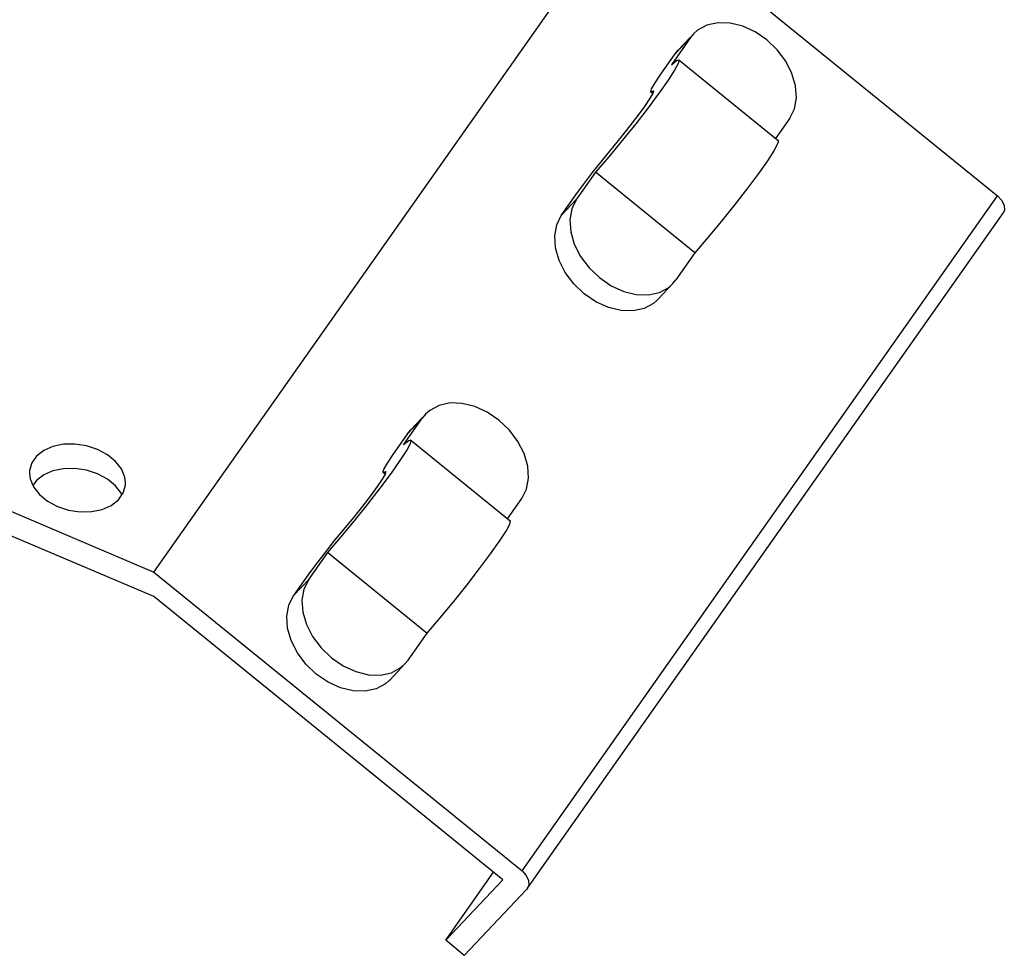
# Model space of a CAD drawing. Extents: x 0 to 594, y 0 to 420.
# Tile 13 of 28: x 539 to 551, y 104 to 115. Entities that reach past the tile are written whole.
import ezdxf

# ---------------------------------------------------------------- set-up
doc = ezdxf.new("R2010")
doc.units = 0
doc.header["$LTSCALE"] = 32.67
doc.layers.get('0').update_dxf_attribs({"linetype": 'CONTINUOUS'})

msp = doc.modelspace()

# ---------------------------------------------------------------- linework, layer by layer
at = {"color": 7, "linetype": 'CONTINUOUS'}
for p, q in [((540.821, 108.373), (546.755, 116.795)), ((546.755, 116.795), (551.347, 113.067)), ((547.515, 115.042), (547.277, 114.704)), ((547.512, 115.044), (547.363, 114.887)), ((547.553, 115.088), (547.515, 115.042)), ((547.325, 114.84), (547.363, 114.887)), ((547.145, 114.585), (547.325, 114.84)), ((547.371, 114.764), (548.61, 113.758)), ((547.056, 114.375), (547.021, 114.366)), ((547.021, 114.366), (547.048, 114.344)), ((548.754, 114.036), (548.575, 113.782)), ((546.332, 113.362), (546.094, 113.025)), ((547.571, 112.356), (546.332, 113.362)), ((545.904, 112.824), (546.085, 113.079)), ((545.482, 104.428), (551.416, 112.851)), ((547.571, 112.356), (547.333, 112.019)), ((547.295, 111.973), (547.105, 111.771)), ((547.295, 111.972), (547.333, 112.019)), ((533.455, 111.499), (540.821, 108.373)), ((540.821, 108.068), (533.454, 111.195)), ((544.211, 110.343), (544.172, 110.296)), ((543.935, 109.959), (544.172, 110.296)), ((544.02, 110.142), (544.169, 110.299)), ((543.982, 110.095), (543.802, 109.84)), ((543.982, 110.095), (544.021, 110.142)), ((544.028, 110.019), (545.267, 109.013)), ((543.678, 109.621), (543.713, 109.63)), ((543.678, 109.621), (543.705, 109.599)), ((539.355, 109.516), (539.311, 109.453)), ((540.423, 109.339), (540.416, 109.355)), ((545.233, 109.037), (545.411, 109.291)), ((542.752, 108.28), (542.989, 108.617)), ((542.989, 108.617), (544.228, 107.611)), ((540.821, 108.373), (545.414, 104.644)), ((542.742, 108.334), (542.562, 108.079)), ((545.173, 104.534), (540.821, 108.068)), ((543.991, 107.274), (544.228, 107.611)), ((543.952, 107.227), (543.991, 107.274)), ((543.953, 107.227), (543.763, 107.026)), ((544.461, 103.78), (545.058, 104.628)), ((544.461, 103.78), (545.173, 104.534)), ((545.474, 104.418), (544.693, 103.591)), ((545.483, 104.429), (545.474, 104.418)), ((544.693, 103.591), (544.461, 103.78))]:
    msp.add_line(p, q, dxfattribs=at)
at = {"color": 9, "linetype": 'CONTINUOUS'}
for p, q in [((547.515, 115.042), (547.325, 114.84)), ((547.053, 114.36), (547.04, 114.371)), ((545.414, 104.644), (551.347, 113.067)), ((546.094, 113.025), (545.904, 112.824)), ((543.982, 110.095), (544.172, 110.296)), ((543.697, 109.626), (543.711, 109.615)), ((542.752, 108.28), (542.562, 108.079))]:
    msp.add_line(p, q, dxfattribs=at)
at = {"color": 7, "linetype": 'CONTINUOUS'}
for points in [[(548.754, 114.036), (548.813, 114.154), (548.838, 114.291), (548.827, 114.441), (548.782, 114.596), (548.705, 114.748), (548.598, 114.889), (548.469, 115.013), (548.323, 115.113), (548.167, 115.184), (548.01, 115.223), (547.859, 115.228), (547.721, 115.198), (547.605, 115.135), (547.553, 115.088)], [(547.371, 114.764), (547.373, 114.762), (547.364, 114.721), (547.318, 114.636), (547.237, 114.511), (547.125, 114.352), (546.988, 114.167), (546.832, 113.966), (546.665, 113.757), (546.495, 113.553), (546.332, 113.362)], [(547.277, 114.704), (547.343, 114.756), (547.371, 114.764)], [(547.031, 114.405), (547.074, 114.479), (547.145, 114.585)], [(547.021, 114.366), (547.019, 114.369), (547.031, 114.405)], [(546.417, 113.515), (546.656, 113.803), (546.765, 113.94), (546.864, 114.069), (546.947, 114.184), (547.01, 114.277), (547.047, 114.341), (547.057, 114.373), (547.056, 114.375)], [(548.61, 113.758), (548.612, 113.756), (548.603, 113.715), (548.557, 113.631), (548.476, 113.505), (548.364, 113.346), (548.227, 113.162), (548.071, 112.96), (547.904, 112.752), (547.734, 112.547), (547.571, 112.356)], [(546.085, 113.079), (546.18, 113.21), (546.293, 113.359), (546.417, 113.515)], [(551.347, 113.067), (551.399, 113.011), (551.429, 112.948), (551.432, 112.889), (551.416, 112.851)], [(546.094, 113.025), (546.036, 112.907), (546.011, 112.769), (546.021, 112.619), (546.066, 112.465), (546.144, 112.313), (546.25, 112.171), (546.38, 112.047), (546.526, 111.947), (546.682, 111.876), (546.839, 111.837), (546.99, 111.833), (547.127, 111.863), (547.244, 111.926), (547.295, 111.972)], [(547.105, 111.771), (547.053, 111.725), (546.937, 111.662), (546.8, 111.632), (546.649, 111.636), (546.492, 111.675), (546.336, 111.746), (546.19, 111.846), (546.06, 111.97), (545.954, 112.111), (545.876, 112.263), (545.831, 112.418), (545.821, 112.568), (545.846, 112.705), (545.904, 112.824)], [(545.411, 109.291), (545.47, 109.409), (545.495, 109.546), (545.485, 109.696), (545.439, 109.851), (545.362, 110.003), (545.256, 110.144), (545.126, 110.268), (544.98, 110.368), (544.824, 110.439), (544.667, 110.478), (544.516, 110.483), (544.379, 110.453), (544.262, 110.389), (544.211, 110.343)], [(540.118, 109.904), (539.979, 109.949), (539.834, 109.971), (539.692, 109.968), (539.56, 109.94), (539.446, 109.89), (539.356, 109.82), (539.296, 109.735), (539.269, 109.639), (539.267, 109.61)], [(542.989, 108.617), (543.153, 108.808), (543.322, 109.012), (543.489, 109.221), (543.645, 109.422), (543.783, 109.607), (543.895, 109.766), (543.976, 109.891), (544.021, 109.976), (544.03, 110.017), (544.028, 110.019)], [(544.028, 110.019), (544, 110.011), (543.935, 109.959)], [(540.467, 109.486), (540.458, 109.559), (540.417, 109.66), (540.343, 109.755), (540.242, 109.838), (540.118, 109.904)], [(543.802, 109.84), (543.731, 109.734), (543.688, 109.66)], [(539.267, 109.61), (539.276, 109.538), (539.317, 109.436), (539.391, 109.341), (539.493, 109.258), (539.617, 109.192)], [(540.117, 109.6), (539.979, 109.645), (539.834, 109.666), (539.691, 109.663), (539.559, 109.636), (539.445, 109.586), (539.355, 109.516)], [(540.416, 109.355), (540.343, 109.45), (540.241, 109.533), (540.117, 109.6)], [(543.713, 109.63), (543.715, 109.628), (543.705, 109.596), (543.667, 109.531), (543.605, 109.439), (543.521, 109.324), (543.422, 109.195), (543.313, 109.058)], [(543.688, 109.66), (543.676, 109.624), (543.678, 109.621)], [(539.617, 109.192), (539.755, 109.147), (539.9, 109.125), (540.043, 109.129), (540.175, 109.156), (540.289, 109.206), (540.378, 109.276), (540.438, 109.361), (540.466, 109.457), (540.467, 109.486)], [(543.313, 109.058), (543.075, 108.77), (542.951, 108.614), (542.837, 108.465), (542.742, 108.334)], [(544.228, 107.611), (544.392, 107.802), (544.561, 108.006), (544.728, 108.215), (544.884, 108.416), (545.022, 108.601), (545.134, 108.76), (545.215, 108.885), (545.26, 108.97), (545.269, 109.011), (545.267, 109.013)], [(542.752, 108.28), (542.693, 108.162), (542.668, 108.024), (542.679, 107.874), (542.724, 107.719), (542.801, 107.568), (542.908, 107.426), (543.037, 107.302), (543.183, 107.202), (543.339, 107.131), (543.496, 107.092), (543.647, 107.088), (543.784, 107.118), (543.901, 107.181), (543.952, 107.227)], [(543.762, 107.026), (543.711, 106.98), (543.594, 106.917), (543.457, 106.887), (543.306, 106.891), (543.149, 106.93), (542.993, 107.001), (542.847, 107.101), (542.717, 107.225), (542.611, 107.366), (542.534, 107.518), (542.488, 107.673), (542.478, 107.823), (542.503, 107.96), (542.562, 108.079)], [(545.414, 104.644), (545.466, 104.588), (545.496, 104.526), (545.498, 104.466), (545.483, 104.429)]]:
    msp.add_lwpolyline(points, dxfattribs=at)

doc.saveas('drawing.dxf')
